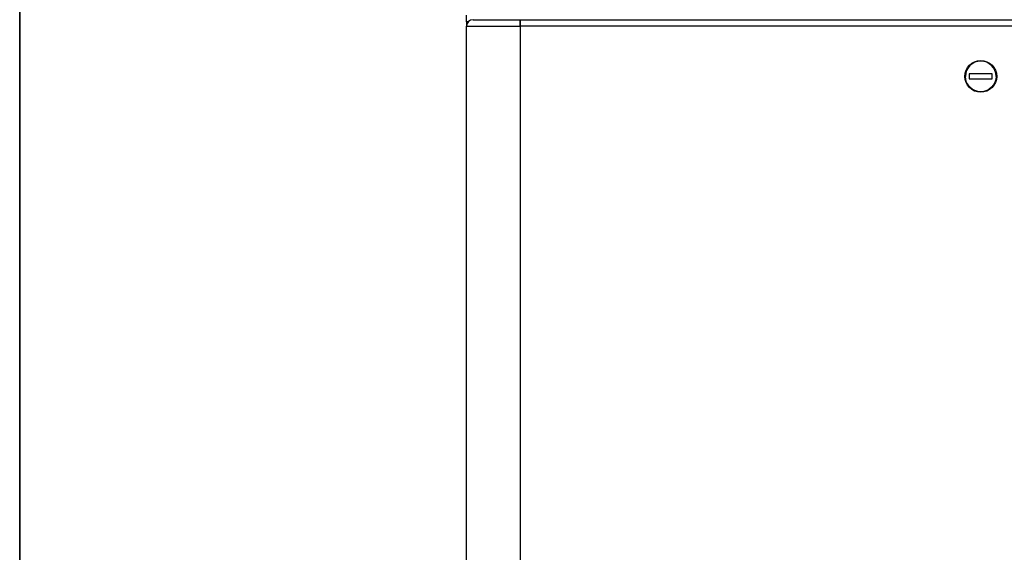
# Model space of a CAD drawing. Header units: millimetres. Extents: x 0 to 941, y -754 to 1172.
# Tile 44 of 105: x 0 to 386, y 18 to 227. Entities that reach past the tile are written whole.
import ezdxf

# ---------------------------------------------------------------- set-up
doc = ezdxf.new("R2010")
doc.units = ezdxf.units.MM
for name, color, linetype, true_color in [('FRONT$19', 7, 'CONTINUOUS', 0xffffff), ('ORTHO$22', 7, 'CONTINUOUS', 0xffffff), ('TOP$16', 7, 'CONTINUOUS', 0xffffff)]:
    doc.layers.add(name, color=color, linetype=linetype, true_color=true_color)

msp = doc.modelspace()

# ---------------------------------------------------------------- linework, layer by layer
at = {"layer": 'FRONT$19', "color": 7, "linetype": 'Continuous'}
for p, q in [((0, 681.8, 33.81), (0, -227.2, 33.81)), ((0, -227.2, -177.19), (0, 681.8, -177.19)), ((0, -226.7, 36.81), (0, 681.3, 36.81)), ((0, 681.3, 1138.81), (0, -226.7, 1138.81)), ((0, -29.2, -191.69), (0, 612.3, -191.69)), ((0, 226, 1140.81), (0, 226.8, 1140.81)), ((0, 226.8, 1141.81), (0, 226.8, 1157.31)), ((0, 226, 1139.31), (0, 226.8, 1139.31)), ((0, 226.8, 1140.31), (0, 226.8, 1140.81)), ((0, 226.8, 1139.31), (0, 226.8, 1140.31)), ((0, 226.8, 1140.81), (0, 226.8, 1141.81)), ((0, 226.8, 1157.31), (0, 226.8, 1175.81)), ((0, -227.4, 1139.31), (0, 226, 1139.31)), ((0, 226, 1141.81), (0, 226, 1139.31)), ((0, 226, 1141.81), (0, 224.3, 1141.81)), ((0, 224.3, 1178.31), (0, -225.7, 1178.31)), ((0, 210.55, 1180.31), (0, 210.55, 1178.31)), ((0, 204.55, 1180.31), (0, 210.55, 1180.31)), ((0, 207.95, 1139.31), (0, 207.95, 1138.81)), ((0, 204.55, 1180.31), (0, 198.55, 1180.31)), ((0, 201.15, 1138.81), (0, 201.15, 1139.31)), ((0, 198.55, 1178.31), (0, 198.55, 1180.31)), ((0, 155, 1139.31), (0, 155, 1138.81)), ((0, 147, 1138.81), (0, 147, 1139.31))]:
    msp.add_line(p, q, dxfattribs=at)
at = {"layer": 'FRONT$19', "color": 252, "linetype": 'Continuous'}
for p, q in [((0, -225.7, 1136.31), (0, 680.3, 1136.31)), ((0, 680.3, -174.69), (0, -225.7, -174.69)), ((0, -225.7, 31.31), (0, 680.3, 31.31)), ((0, 680.3, 39.31), (0, -225.7, 39.31)), ((0, 612.3, -187.69), (0, -29.2, -187.69)), ((0, 226.8, 1157.31), (0, 224.3, 1157.31)), ((0, 226.8, 1140.31), (0, 226, 1140.31)), ((0, 224.3, 1141.81), (0, -225.7, 1141.81)), ((0, -225.7, 1157.31), (0, 224.3, 1157.31)), ((0, 224.3, 1157.31), (0, 224.3, 1141.81)), ((0, 224.3, 1157.31), (0, 224.3, 1178.31)), ((0, 204.55, 1178.31), (0, 204.55, 1180.31)), ((0, 204.55, 1138.81), (0, 204.55, 1139.31))]:
    msp.add_line(p, q, dxfattribs=at)
at = {"layer": 'FRONT$19', "color": 7, "linetype": 'Continuous', "extrusion": (-1, 0, 0)}
msp.add_arc((-224.3, 1175.81), 2.5, 90, 180, dxfattribs=at)
at = {"layer": 'FRONT$19', "color": 7, "linetype": 'Continuous'}
msp.add_open_spline([(0, 226, 1141.81), (0, 226.5, 1141.81), (0, 226.8, 1141.81), (0, 226.8, 1141.81)], degree=3, dxfattribs=at)
at = {"layer": 'ORTHO$22', "color": 7, "linetype": 'Continuous'}
for p, q in [((175.4, 226.01), (175.4, 228.59)), ((176.06, 226), (175.4, 226)), ((175.4, 226), (175.4, 224.3)), ((175.4, -225.7), (175.4, 224.3)), ((177.9, 226.8), (196.4, 226.8)), ((196.4, 226.8), (196.5, 226.8)), ((196.5, 226.8), (916.3, 226.8)), ((196.5, 224.3), (196.5, 226.8)), ((372.65, 205.55), (372.65, 203.55)), ((381.65, 205.55), (372.65, 205.55)), ((381.65, 203.55), (381.65, 205.55)), ((372.65, 203.55), (381.65, 203.55))]:
    msp.add_line(p, q, dxfattribs=at)
at = {"layer": 'ORTHO$22', "color": 252, "linetype": 'Continuous'}
for p, q in [((175.4, 224.3), (196.4, 224.3)), ((196.4, 224.3), (196.4, 226.8)), ((196.4, 224.3), (196.5, 224.3)), ((196.4, 224.3), (196.4, -31.59)), ((916.3, 224.3), (196.5, 224.3))]:
    msp.add_line(p, q, dxfattribs=at)
at = {"layer": 'ORTHO$22', "color": 7, "linetype": 'Continuous'}
msp.add_circle((377.15, 204.55), 6.25, dxfattribs=at)
for centre, radius, start in [((177.9, 224.3), 2.5, 90), ((377.15, 204.55), 6, 0)]:
    msp.add_arc(centre, radius, start, 180, dxfattribs=at)
at = {"layer": 'ORTHO$22', "color": 7, "linetype": 'Continuous', "extrusion": (0, 0, -1)}
msp.add_arc((-377.15, 204.55), 6, 180, 0, dxfattribs=at)
at = {"layer": 'ORTHO$22', "color": 7, "linetype": 'Continuous'}
msp.add_open_spline([(196.5, 224.3), (196.5, 224.96), (196.5, 225.61), (196.5, 226.53), (196.5, 226.8), (196.5, 226.8)], degree=3, knots=[0, 0, 0, 0, 0.5, 0.5, 1, 1, 1, 1], dxfattribs=at)
at = {"layer": 'TOP$16', "color": 7, "linetype": 'Continuous'}
for p, q in [((0, -227.2, 33.81), (0, 681.8, 33.81)), ((0, 681.8, -177.19), (0, -227.2, -177.19)), ((0, 681.3, 36.81), (0, -226.7, 36.81)), ((0, -226.7, 1138.81), (0, 681.3, 1138.81)), ((0, 612.3, -191.69), (0, -29.2, -191.69)), ((0, 226.8, 1175.81), (0, 226.8, 1157.31)), ((0, 226.8, 1140.81), (0, 226.8, 1140.31)), ((0, 226.8, 1141.81), (0, 226.8, 1157.31)), ((0, 226.8, 1140.81), (0, 226, 1140.81)), ((0, 226.8, 1140.81), (0, 226.8, 1141.81)), ((0, 226.8, 1139.31), (0, 226, 1139.31)), ((0, 226.8, 1139.31), (0, 226.8, 1140.31)), ((0, -227.4, 1139.31), (0, 226, 1139.31)), ((0, 226, 1139.31), (0, 226, 1141.81)), ((0, 226, 1141.81), (0, 224.3, 1141.81)), ((0, -225.7, 1178.31), (0, 224.3, 1178.31)), ((0, 210.55, 1178.31), (0, 210.55, 1180.31)), ((0, 204.55, 1180.31), (0, 210.55, 1180.31)), ((0, 207.95, 1138.81), (0, 207.95, 1139.31)), ((0, 204.55, 1180.31), (0, 198.55, 1180.31)), ((0, 201.15, 1139.31), (0, 201.15, 1138.81)), ((0, 198.55, 1180.31), (0, 198.55, 1178.31)), ((0, 155, 1138.81), (0, 155, 1139.31)), ((0, 147, 1139.31), (0, 147, 1138.81))]:
    msp.add_line(p, q, dxfattribs=at)
at = {"layer": 'TOP$16', "color": 252, "linetype": 'Continuous'}
for p, q in [((0, 680.3, 31.31), (0, -225.7, 31.31)), ((0, -225.7, -174.69), (0, 680.3, -174.69)), ((0, -225.7, 39.31), (0, 680.3, 39.31)), ((0, 680.3, 1136.31), (0, -225.7, 1136.31)), ((0, -29.2, -187.69), (0, 612.3, -187.69)), ((0, 224.3, 1157.31), (0, 226.8, 1157.31)), ((0, 226, 1140.31), (0, 226.8, 1140.31)), ((0, 224.3, 1157.31), (0, -225.7, 1157.31)), ((0, 224.3, 1178.31), (0, 224.3, 1157.31)), ((0, 224.3, 1141.81), (0, 224.3, 1157.31)), ((0, -225.7, 1141.81), (0, 224.3, 1141.81)), ((0, 204.55, 1178.31), (0, 204.55, 1180.31)), ((0, 204.55, 1138.81), (0, 204.55, 1139.31))]:
    msp.add_line(p, q, dxfattribs=at)
at = {"layer": 'TOP$16', "color": 7, "linetype": 'Continuous', "extrusion": (-1, 0, 0)}
msp.add_arc((-224.3, 1175.81), 2.5, 90, 180, dxfattribs=at)
at = {"layer": 'TOP$16', "color": 7, "linetype": 'Continuous'}
msp.add_open_spline([(0, 226.8, 1141.81), (0, 226.8, 1141.81), (0, 226.5, 1141.81), (0, 226, 1141.81)], degree=3, dxfattribs=at)

doc.saveas('drawing.dxf')
